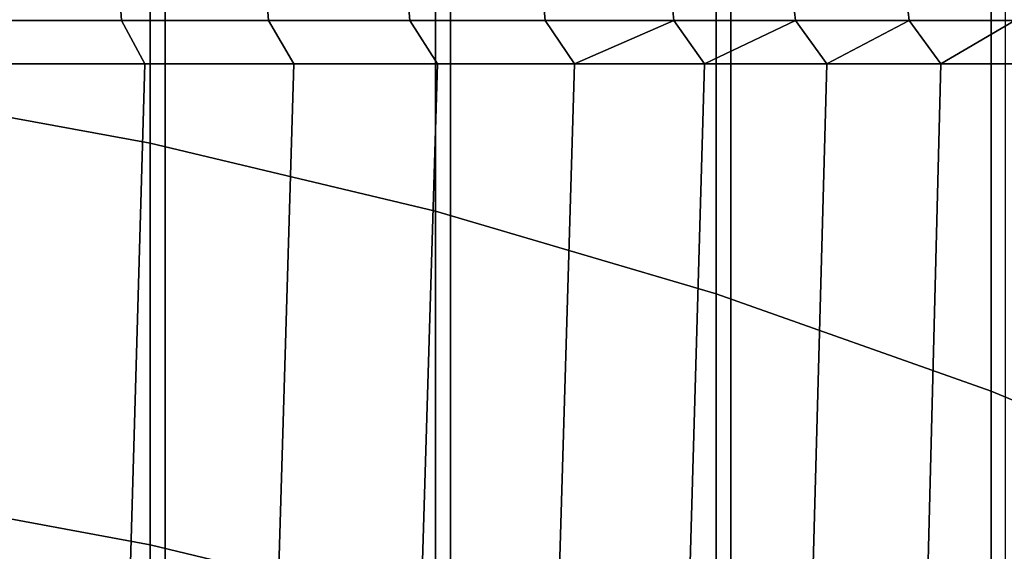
# Model space of a CAD drawing. Header units: metres. Extents: x -28 to 70, y -212 to 28.
# Tile 40 of 239: x 2.37 to 4.65, y -181.98 to -180.75. Entities that reach past the tile are written whole.
import ezdxf

# ---------------------------------------------------------------- set-up
doc = ezdxf.new("R2010")
doc.units = ezdxf.units.M
doc.layers.add('solid_10_261_102_XXX', color=7, linetype='CONTINUOUS')

msp = doc.modelspace()

# ---------------------------------------------------------------- linework, layer by layer
at = {"layer": 'solid_10_261_102_XXX'}
for points in [[(5.244397, -179.808167, 354.280121), (5.244397, -180.870438, 352.085236), (4.62221, -180.614822, 351.96582), (4.62221, -179.555908, 354.153748)], [(2.673383, -180.046539, 351.700287), (2.673383, -181.038254, 349.499878), (2.00343, -180.915588, 349.446594), (2.00343, -179.925369, 351.643677)], [(3.334599, -180.202194, 351.77301), (3.334599, -181.195831, 349.568329), (2.673383, -181.038254, 349.499878), (2.673383, -180.046539, 351.700287)], [(4.019004, -180.263565, 391.340179), (4.019004, -182.337952, 389.119049), (4.65555, -182.154373, 388.952209), (4.65555, -180.08461, 391.168396)], [(3.984917, -180.39183, 351.861633), (3.984917, -181.387817, 349.651733), (3.334599, -181.195831, 349.568329), (3.334599, -180.202194, 351.77301)], [(3.369324, -180.415985, 391.486481), (3.369324, -182.494324, 389.261139), (4.019004, -182.337952, 389.119049), (4.019004, -180.263565, 391.340179)], [(4.62221, -180.614822, 351.96582), (4.62221, -181.613571, 349.749786), (3.984917, -181.387817, 349.651733), (3.984917, -180.39183, 351.861633)], [(2.708631, -180.541382, 391.606842), (2.708631, -182.622955, 389.378021), (3.369324, -182.494324, 389.261139), (3.369324, -180.415985, 391.486481)], [(2.039085, -180.639328, 391.700836), (2.039085, -182.723434, 389.46933), (2.708631, -182.622955, 389.378021), (2.708631, -180.541382, 391.606842)], [(5.244397, -180.870438, 352.085236), (5.244397, -181.87236, 349.862183), (4.62221, -181.613571, 349.749786), (4.62221, -180.614822, 351.96582)], [(2.607265, -180.753601, 286.013), (2.255896, -180.753601, 285.85379), (2.250004, -180.652832, 285.868011), (2.600455, -180.652832, 286.026794)], [(2.255896, -180.753601, 296.746216), (2.607265, -180.753601, 296.587006), (2.600455, -180.652832, 296.573212), (2.250004, -180.652832, 296.731995)], [(2.94747, -180.753601, 286.194824), (2.607265, -180.753601, 286.013), (2.600455, -180.652832, 286.026794), (2.939771, -180.652832, 286.20816)], [(2.607265, -180.753601, 296.587006), (2.94747, -180.753601, 296.405182), (2.939771, -180.652832, 296.391846), (2.600455, -180.652832, 296.573212)], [(3.275053, -180.753601, 286.398529), (2.94747, -180.753601, 286.194824), (2.939771, -180.652832, 286.20816), (3.266499, -180.652832, 286.411346)], [(2.94747, -180.753601, 296.405182), (3.275053, -180.753601, 296.201477), (3.266499, -180.652832, 296.18866), (2.939771, -180.652832, 296.391846)], [(3.588612, -180.753601, 286.62323), (3.275053, -180.753601, 286.398529), (3.266499, -180.652832, 286.411346), (3.579239, -180.652832, 286.635437)], [(3.275053, -180.753601, 296.201477), (3.588612, -180.753601, 295.976776), (3.579239, -180.652832, 295.964569), (3.266499, -180.652832, 296.18866)], [(3.886804, -180.753601, 286.86795), (3.588612, -180.753601, 286.62323), (3.579239, -180.652832, 286.635437), (3.876652, -180.652832, 286.879517)], [(3.588612, -180.753601, 295.976776), (3.886804, -180.753601, 295.732056), (3.876652, -180.652832, 295.72049), (3.579239, -180.652832, 295.964569)], [(4.168352, -180.753601, 287.131653), (3.886804, -180.753601, 286.86795), (3.876652, -180.652832, 286.879517), (4.157465, -180.652832, 287.142548)], [(3.886804, -180.753601, 295.732056), (4.168352, -180.753601, 295.468353), (4.157465, -180.652832, 295.457458), (3.876652, -180.652832, 295.72049)], [(4.43205, -180.753601, 287.413208), (4.168352, -180.753601, 287.131653), (4.157465, -180.652832, 287.142548), (4.420475, -180.652832, 287.42334)], [(4.168352, -180.753601, 295.468353), (4.43205, -180.753601, 295.186798), (4.420475, -180.652832, 295.176666), (4.157465, -180.652832, 295.457458)], [(4.67677, -180.753601, 287.711395), (4.43205, -180.753601, 287.413208), (4.420475, -180.652832, 287.42334), (4.664555, -180.652832, 287.720764)], [(4.43205, -180.753601, 295.186798), (4.67677, -180.753601, 294.888611), (4.664555, -180.652832, 294.879242), (4.420475, -180.652832, 295.176666)], [(2.255896, -180.753601, 296.746216), (2.303313, -180.854065, 296.731842), (2.660975, -180.854065, 296.565857), (2.607265, -180.753601, 296.587006)], [(2.255896, -180.753601, 285.85379), (2.607265, -180.753601, 286.013), (2.660979, -180.854065, 286.034149), (2.303317, -180.854065, 285.868164)], [(2.607265, -180.753601, 296.587006), (2.660975, -180.854065, 296.565857), (3.006752, -180.854065, 296.376373), (2.94747, -180.753601, 296.405182)], [(2.607265, -180.753601, 286.013), (2.94747, -180.753601, 286.194824), (3.006755, -180.854065, 286.223633), (2.660979, -180.854065, 286.034149)], [(2.94747, -180.753601, 296.405182), (3.006752, -180.854065, 296.376373), (3.3391, -180.854065, 296.164185), (3.275053, -180.753601, 296.201477)], [(2.94747, -180.753601, 286.194824), (3.275053, -180.753601, 286.398529), (3.339103, -180.854065, 286.435791), (3.006755, -180.854065, 286.223633)], [(3.275053, -180.753601, 296.201477), (3.3391, -180.854065, 296.164185), (3.656536, -180.854065, 295.930298), (3.588612, -180.753601, 295.976776)], [(3.275053, -180.753601, 286.398529), (3.588612, -180.753601, 286.62323), (3.656537, -180.854065, 286.669708), (3.339103, -180.854065, 286.435791)], [(3.588612, -180.753601, 295.976776), (3.656536, -180.854065, 295.930298), (3.886804, -180.753601, 295.732056)], [(3.886804, -180.753601, 286.86795), (3.656537, -180.854065, 286.669708), (3.588612, -180.753601, 286.62323)], [(3.886804, -180.753601, 295.732056), (3.656536, -180.854065, 295.930298), (3.95764, -180.854065, 295.675751)], [(3.886804, -180.753601, 286.86795), (3.957642, -180.854065, 286.924255), (3.656537, -180.854065, 286.669708)], [(3.886804, -180.753601, 295.732056), (3.95764, -180.854065, 295.675751), (4.168352, -180.753601, 295.468353)], [(4.168352, -180.753601, 287.131653), (3.957642, -180.854065, 286.924255), (3.886804, -180.753601, 286.86795)], [(4.168352, -180.753601, 295.468353), (3.95764, -180.854065, 295.675751), (4.241068, -180.854065, 295.401642)], [(4.168352, -180.753601, 287.131653), (4.241071, -180.854065, 287.198364), (3.957642, -180.854065, 286.924255)], [(4.168352, -180.753601, 295.468353), (4.241068, -180.854065, 295.401642), (4.43205, -180.753601, 295.186798)], [(4.43205, -180.753601, 287.413208), (4.241071, -180.854065, 287.198364), (4.168352, -180.753601, 287.131653)], [(4.43205, -180.753601, 295.186798), (4.241068, -180.854065, 295.401642), (4.505555, -180.854065, 295.109192)], [(4.43205, -180.753601, 287.413208), (4.505557, -180.854065, 287.490814), (4.241071, -180.854065, 287.198364)], [(4.43205, -180.753601, 295.186798), (4.505555, -180.854065, 295.109192), (4.67677, -180.753601, 294.888611)], [(4.67677, -180.753601, 287.711395), (4.505557, -180.854065, 287.490814), (4.43205, -180.753601, 287.413208)], [(4.67677, -180.753601, 294.888611), (4.505555, -180.854065, 295.109192), (4.749919, -180.854065, 294.799744)], [(4.67677, -180.753601, 287.711395), (4.74992, -180.854065, 287.800262), (4.505557, -180.854065, 287.490814)], [(2.660975, -180.854065, 296.565857), (2.303313, -180.854065, 296.731842), (2.107416, -188.186493, 296.810791), (2.449118, -188.252579, 296.667664)], [(2.660979, -180.854065, 286.034149), (2.449102, -188.252579, 285.932343), (2.107427, -188.186508, 285.789215), (2.303317, -180.854065, 285.868164)], [(3.006755, -180.854065, 286.223633), (2.784381, -188.327499, 286.098328), (2.449102, -188.252579, 285.932343), (2.660979, -180.854065, 286.034149)], [(3.006752, -180.854065, 296.376373), (2.660975, -180.854065, 296.565857), (2.449118, -188.252579, 296.667664), (2.784406, -188.327515, 296.501648)], [(3.339103, -180.854065, 286.435791), (3.111669, -188.410461, 286.287262), (2.784381, -188.327499, 286.098328), (3.006755, -180.854065, 286.223633)], [(3.3391, -180.854065, 296.164185), (3.006752, -180.854065, 296.376373), (2.784406, -188.327515, 296.501648), (3.111695, -188.410461, 296.312714)], [(3.656537, -180.854065, 286.669708), (3.429506, -188.500504, 286.499115), (3.111669, -188.410461, 286.287262), (3.339103, -180.854065, 286.435791)], [(3.656536, -180.854065, 295.930298), (3.3391, -180.854065, 296.164185), (3.111695, -188.410461, 296.312714), (3.429529, -188.500504, 296.100861)], [(3.957642, -180.854065, 286.924255), (3.735522, -188.596237, 286.733185), (3.429506, -188.500504, 286.499115), (3.656537, -180.854065, 286.669708)], [(3.95764, -180.854065, 295.675751), (3.656536, -180.854065, 295.930298), (3.429529, -188.500504, 296.100861), (3.735534, -188.596237, 295.866821)], [(4.241071, -180.854065, 287.198364), (4.027459, -188.69603, 286.988434), (3.735522, -188.596237, 286.733185), (3.957642, -180.854065, 286.924255)], [(4.241068, -180.854065, 295.401642), (3.95764, -180.854065, 295.675751), (3.735534, -188.596237, 295.866821), (4.027474, -188.696045, 295.611542)], [(4.505557, -180.854065, 287.490814), (4.303014, -188.798035, 287.263397), (4.027459, -188.69603, 286.988434), (4.241071, -180.854065, 287.198364)], [(4.505555, -180.854065, 295.109192), (4.241068, -180.854065, 295.401642), (4.027474, -188.696045, 295.611542), (4.303026, -188.798035, 295.336578)], [(4.74992, -180.854065, 287.800262), (4.559822, -188.900085, 287.555939), (4.303014, -188.798035, 287.263397), (4.505557, -180.854065, 287.490814)], [(4.749919, -180.854065, 294.799744), (4.505555, -180.854065, 295.109192), (4.303026, -188.798035, 295.336578), (4.559828, -188.900085, 295.044067)], [(4.973071, -180.854065, 288.125336), (4.795832, -189, 287.863434), (4.559822, -188.900085, 287.555939), (4.74992, -180.854065, 287.800262)], [(4.973069, -180.854065, 294.47467), (4.749919, -180.854065, 294.799744), (4.559828, -188.900085, 295.044067), (4.795832, -189, 294.736572)], [(2.673383, -181.038254, 349.499878), (2.673383, -181.969498, 347.273193), (2.00343, -181.845413, 347.223297), (2.00343, -180.915588, 349.446594)], [(3.334599, -181.195831, 349.568329), (3.334599, -182.128891, 347.337311), (2.673383, -181.969498, 347.273193), (2.673383, -181.038254, 349.499878)], [(3.984917, -181.387817, 349.651733), (3.984917, -182.323074, 347.415436), (3.334599, -182.128891, 347.337311), (3.334599, -181.195831, 349.568329)], [(4.62221, -181.613571, 349.749786), (4.62221, -182.551422, 347.507294), (3.984917, -182.323074, 347.415436), (3.984917, -181.387817, 349.651733)], [(5.244397, -181.87236, 349.862183), (5.244397, -182.813187, 347.612579), (4.62221, -182.551422, 347.507294), (4.62221, -181.613571, 349.749786)], [(2.673383, -181.969498, 347.273193), (2.673383, -182.839569, 345.021912), (2.00343, -182.714172, 344.975403), (2.00343, -181.845413, 347.223297)], [(3.334599, -182.128891, 347.337311), (3.334599, -183.000656, 345.081665), (2.673383, -182.839569, 345.021912), (2.673383, -181.969498, 347.273193)]]:
    msp.add_3dface(points, dxfattribs=at)

doc.saveas('drawing.dxf')
